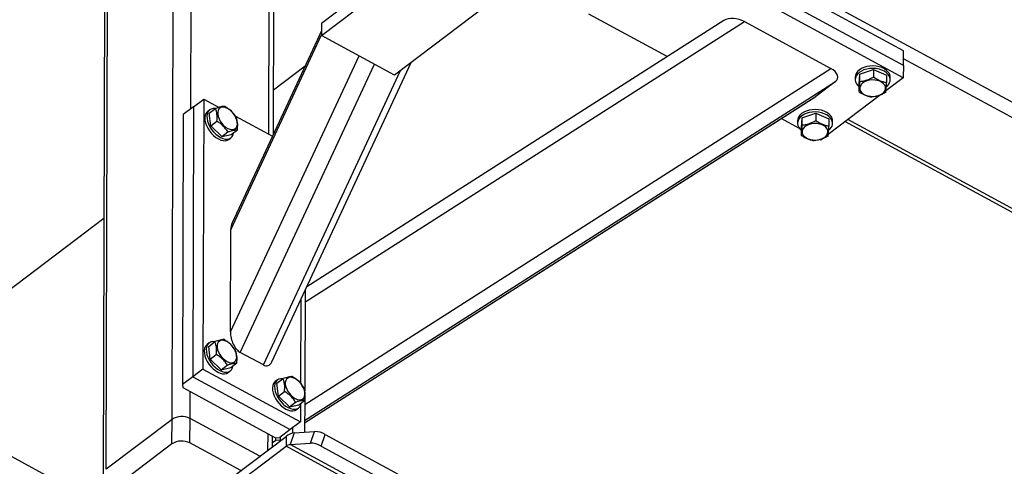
# Model space of a CAD drawing. Header units: millimetres. Extents: x 0 to 841, y 0 to 594.
# Tile 136 of 190: x 629 to 647, y 341 to 349. Entities that reach past the tile are written whole.
import ezdxf

# ---------------------------------------------------------------- set-up
doc = ezdxf.new("R2010")
doc.units = ezdxf.units.MM
doc.layers.add('TRAIT-FORT', color=4, linetype='Continuous', lineweight=25)

msp = doc.modelspace()

# ---------------------------------------------------------------- linework, layer by layer
at = {"layer": 'TRAIT-FORT', "color": 4, "linetype": 'Continuous', "lineweight": 25}
for p, q in [((631.882, 341.88), (631.916, 354.884)), ((632.219, 347.439), (632.238, 354.9)), ((633.616, 346.981), (633.635, 354.144)), ((630.682, 353.898), (630.648, 340.894)), ((630.702, 340.988), (630.736, 353.992)), ((633.698, 346.983), (633.716, 354.032)), ((644.986, 348.478), (640.184, 351.079)), ((644.985, 348.214), (640.183, 350.816)), ((644.984, 347.995), (640.183, 350.596)), ((634.559, 348.752), (636.772, 350.424)), ((638.081, 349.714), (635.868, 348.043)), ((653.523, 343.984), (642.794, 349.797)), ((634.56, 348.972), (635.389, 349.599)), ((640.756, 348.372), (639.347, 349.135)), ((634.264, 343.979), (642.137, 348.999)), ((641.77, 349.019), (634.297, 344.253)), ((634.56, 348.972), (634.559, 348.752)), ((642.137, 348.999), (643.685, 348.16)), ((634.559, 348.832), (632.958, 345.396)), ((632.935, 345.274), (634.559, 348.76)), ((635.868, 348.043), (634.559, 348.752)), ((644.985, 348.214), (644.986, 348.478)), ((632.93, 343.445), (635.233, 348.387)), ((633.67, 342.909), (636.168, 348.269)), ((653.755, 343.583), (644.985, 348.335)), ((633.104, 343.079), (635.508, 348.238)), ((633.518, 342.855), (635.973, 348.122)), ((633.7, 347.777), (634.267, 348.205)), ((634.259, 342.149), (643.685, 348.16)), ((644.201, 348.059), (644.451, 348.14)), ((644.451, 348.14), (644.45, 348.008)), ((644.451, 348.14), (644.686, 348.042)), ((644.985, 348.214), (644.984, 347.995)), ((634.258, 341.861), (643.767, 347.925)), ((643.767, 347.925), (643.417, 347.66)), ((644.121, 348.006), (644.121, 347.962)), ((644.201, 348.059), (644.185, 347.88)), ((644.201, 348.059), (644.2, 347.928)), ((644.984, 347.995), (644.673, 347.76)), ((644.686, 348.042), (644.685, 347.91)), ((644.75, 347.96), (644.75, 348.004)), ((644.185, 347.88), (644.185, 347.748)), ((632.265, 347.474), (632.449, 347.613)), ((632.449, 347.613), (632.436, 342.781)), ((632.449, 347.613), (632.724, 347.464)), ((634.258, 341.82), (643.417, 347.66)), ((634.258, 341.819), (643.407, 347.653)), ((644.576, 347.686), (643.641, 346.98)), ((632.265, 347.474), (632.08, 347.335)), ((632.265, 347.474), (632.252, 342.642)), ((632.557, 347.421), (632.521, 347.393)), ((632.55, 347.361), (632.66, 347.444)), ((632.08, 347.335), (632.068, 342.502)), ((632.576, 347.132), (632.55, 347.361)), ((632.576, 347.132), (632.686, 347.216)), ((633.019, 347.305), (633.68, 346.946)), ((643.124, 347.089), (642.799, 347.265)), ((643.089, 347.226), (643.089, 347.182)), ((643.168, 347.279), (643.153, 347.1)), ((643.168, 347.279), (643.418, 347.36)), ((643.168, 347.279), (643.168, 347.148)), ((643.418, 347.36), (643.418, 347.228)), ((643.418, 347.36), (643.653, 347.262)), ((643.653, 347.262), (643.653, 347.13)), ((643.717, 347.18), (643.717, 347.224)), ((643.944, 347.209), (655.179, 341.122)), ((655.125, 341.214), (643.993, 347.246)), ((632.773, 346.942), (632.576, 347.132)), ((632.773, 346.942), (632.883, 347.025)), ((632.944, 346.979), (633.055, 347.063)), ((643.153, 347.1), (643.153, 346.968)), ((632.773, 346.942), (632.944, 346.979)), ((632.899, 346.891), (632.936, 346.919)), ((643.509, 346.88), (643.494, 346.889)), ((643.544, 346.906), (643.509, 346.88)), ((627.785, 343.308), (630.66, 345.48)), ((632.93, 343.445), (632.935, 345.274)), ((634.188, 344.02), (634.184, 342.529)), ((634.265, 344.184), (634.26, 342.391)), ((632.546, 343.247), (632.51, 343.219)), ((632.539, 343.187), (632.649, 343.271)), ((632.565, 342.959), (632.539, 343.187)), ((632.565, 342.959), (632.675, 343.042)), ((632.762, 342.768), (632.565, 342.959)), ((633.518, 342.855), (633.104, 343.079)), ((632.436, 342.781), (632.252, 342.642)), ((632.436, 342.781), (634.182, 341.835)), ((632.762, 342.768), (632.872, 342.852)), ((632.762, 342.768), (632.933, 342.806)), ((632.933, 342.806), (633.044, 342.889)), ((632.252, 342.642), (632.068, 342.502)), ((632.252, 342.642), (633.998, 341.696)), ((632.888, 342.718), (632.925, 342.746)), ((633.761, 342.525), (633.872, 342.609)), ((632.068, 342.502), (632.074, 342.451)), ((632.074, 342.451), (633.733, 341.552)), ((633.769, 342.585), (633.732, 342.557)), ((633.787, 342.297), (633.761, 342.525)), ((632.204, 341.897), (632.205, 342.38)), ((633.787, 342.297), (633.897, 342.38)), ((633.984, 342.106), (633.787, 342.297)), ((633.984, 342.106), (634.095, 342.189)), ((633.984, 342.106), (634.155, 342.143)), ((634.111, 342.056), (634.148, 342.083)), ((634.155, 342.143), (634.266, 342.227)), ((634.183, 342.128), (634.182, 341.835)), ((634.259, 342.222), (634.258, 341.652)), ((631.882, 341.88), (630.702, 340.988)), ((631.881, 341.441), (631.882, 341.88)), ((632.203, 341.457), (632.204, 341.897)), ((633.455, 341.219), (632.204, 341.897)), ((634.182, 341.835), (633.998, 341.696)), ((634.039, 341.727), (634.039, 341.633)), ((631.027, 340.117), (628.157, 341.672)), ((632.635, 340.6), (633.926, 341.575)), ((633.601, 341.33), (633.602, 341.623)), ((633.683, 341.391), (633.683, 341.579)), ((633.733, 341.552), (633.814, 341.556)), ((633.74, 341.501), (633.74, 341.553)), ((633.998, 341.696), (633.814, 341.556)), ((633.82, 341.562), (633.82, 341.505)), ((633.926, 341.575), (633.925, 341.399)), ((634.073, 341.639), (633.999, 341.431)), ((634.073, 341.639), (634.437, 341.664)), ((634.258, 341.658), (634.262, 341.652)), ((634.363, 341.456), (634.437, 341.664)), ((634.552, 341.402), (634.626, 341.61)), ((634.626, 341.61), (635.936, 340.9)), ((631.881, 341.441), (630.701, 340.549)), ((633.116, 340.963), (632.203, 341.457)), ((632.635, 340.424), (633.925, 341.399)), ((633.74, 341.501), (633.683, 341.458)), ((633.82, 341.505), (633.74, 341.501)), ((633.828, 341.501), (633.82, 341.505)), ((635.453, 340.571), (633.925, 341.399)), ((633.999, 341.431), (634.363, 341.456)), ((635.527, 340.603), (633.999, 341.431)), ((634.552, 341.402), (635.862, 340.693))]:
    msp.add_line(p, q, dxfattribs=at)
at = {"layer": 'TRAIT-FORT', "color": 4, "linetype": 'Continuous', "lineweight": 25, "flags": 128}
for points in [[(644.715, 348.097), (644.685, 348.127), (644.646, 348.154), (644.601, 348.175), (644.551, 348.192), (644.497, 348.202), (644.441, 348.206), (644.385, 348.203), (644.33, 348.194), (644.279, 348.179), (644.233, 348.159), (644.193, 348.133), (644.161, 348.104), (644.138, 348.071), (644.125, 348.036), (644.121, 348.006)], [(644.715, 348.053), (644.685, 348.083), (644.646, 348.11), (644.601, 348.131), (644.551, 348.148), (644.497, 348.158), (644.441, 348.162), (644.385, 348.159), (644.33, 348.15), (644.279, 348.135), (644.233, 348.115), (644.193, 348.089), (644.161, 348.06), (644.138, 348.027), (644.125, 347.992), (644.121, 347.956), (644.128, 347.92), (644.144, 347.886), (644.17, 347.854), (644.185, 347.84)], [(644.561, 347.931), (644.518, 347.945), (644.472, 347.953), (644.423, 347.955), (644.376, 347.95), (644.331, 347.939), (644.29, 347.922), (644.256, 347.9), (644.23, 347.875), (644.212, 347.846), (644.205, 347.815), (644.207, 347.785), (644.22, 347.755), (644.241, 347.727), (644.272, 347.703), (644.309, 347.684), (644.352, 347.67), (644.399, 347.662), (644.447, 347.66), (644.494, 347.664), (644.539, 347.675), (644.58, 347.692), (644.614, 347.714), (644.64, 347.74), (644.658, 347.768), (644.665, 347.799), (644.663, 347.83), (644.651, 347.859), (644.629, 347.887), (644.599, 347.911), (644.561, 347.931)], [(632.521, 347.393), (632.509, 347.382), (632.488, 347.355)], [(632.525, 347.383), (632.512, 347.348), (632.507, 347.308), (632.509, 347.264), (632.519, 347.216), (632.536, 347.167), (632.56, 347.118), (632.59, 347.071), (632.625, 347.027), (632.664, 346.987), (632.706, 346.954), (632.749, 346.927), (632.792, 346.908), (632.833, 346.898), (632.872, 346.896), (632.906, 346.903), (632.936, 346.919), (632.959, 346.943), (632.976, 346.974), (632.985, 347.01)], [(632.701, 347.34), (632.709, 347.3), (632.725, 347.258), (632.747, 347.216), (632.775, 347.177), (632.807, 347.141), (632.842, 347.111), (632.879, 347.088), (632.915, 347.073), (632.95, 347.066), (632.982, 347.068), (633.009, 347.079), (633.03, 347.098), (633.044, 347.124), (633.052, 347.157), (633.051, 347.195), (633.043, 347.235), (633.027, 347.277), (633.005, 347.319), (632.977, 347.358), (632.945, 347.394), (632.91, 347.424), (632.873, 347.447), (632.836, 347.462), (632.802, 347.469), (632.77, 347.466), (632.743, 347.456), (632.722, 347.437), (632.707, 347.41), (632.7, 347.378), (632.701, 347.34)], [(643.682, 347.317), (643.652, 347.347), (643.614, 347.374), (643.569, 347.395), (643.519, 347.412), (643.465, 347.422), (643.409, 347.426), (643.352, 347.423), (643.298, 347.414), (643.247, 347.399), (643.2, 347.379), (643.161, 347.353), (643.129, 347.324), (643.106, 347.291), (643.092, 347.256), (643.089, 347.226)], [(643.682, 347.273), (643.652, 347.303), (643.614, 347.33), (643.569, 347.351), (643.519, 347.368), (643.464, 347.378), (643.408, 347.382), (643.352, 347.379), (643.298, 347.37), (643.246, 347.355), (643.2, 347.335), (643.161, 347.309), (643.129, 347.28), (643.106, 347.247), (643.092, 347.212), (643.089, 347.176), (643.095, 347.14), (643.112, 347.106), (643.138, 347.074), (643.153, 347.06)], [(632.488, 347.355), (632.476, 347.32), (632.47, 347.28), (632.472, 347.236), (632.482, 347.188), (632.5, 347.139), (632.524, 347.09), (632.554, 347.043), (632.589, 346.999), (632.627, 346.959), (632.669, 346.926), (632.712, 346.899), (632.755, 346.88), (632.796, 346.87), (632.835, 346.868), (632.869, 346.875), (632.899, 346.891), (632.899, 346.891)], [(643.529, 347.151), (643.486, 347.165), (643.439, 347.173), (643.391, 347.175), (643.343, 347.17), (643.298, 347.159), (643.258, 347.142), (643.223, 347.12), (643.197, 347.095), (643.18, 347.066), (643.172, 347.035), (643.175, 347.005), (643.187, 346.975), (643.209, 346.947), (643.239, 346.923), (643.277, 346.904), (643.32, 346.89), (643.366, 346.882), (643.414, 346.88), (643.462, 346.884), (643.507, 346.895), (643.547, 346.912), (643.582, 346.934), (643.608, 346.96), (643.625, 346.988), (643.633, 347.019), (643.63, 347.05), (643.618, 347.079), (643.596, 347.107), (643.566, 347.131), (643.529, 347.151)], [(632.478, 343.181), (632.465, 343.147), (632.459, 343.107), (632.461, 343.062), (632.471, 343.015), (632.489, 342.966), (632.513, 342.917), (632.543, 342.869), (632.578, 342.825), (632.617, 342.786), (632.658, 342.752), (632.701, 342.726), (632.744, 342.707), (632.785, 342.696), (632.824, 342.695), (632.858, 342.702), (632.888, 342.717), (632.888, 342.718)], [(632.51, 343.219), (632.498, 343.209), (632.478, 343.181)], [(632.514, 343.209), (632.501, 343.175), (632.496, 343.135), (632.498, 343.09), (632.508, 343.043), (632.525, 342.994), (632.549, 342.945), (632.579, 342.897), (632.614, 342.853), (632.653, 342.814), (632.695, 342.78), (632.738, 342.753), (632.781, 342.735), (632.822, 342.724), (632.861, 342.722), (632.895, 342.73), (632.925, 342.745), (632.948, 342.769), (632.965, 342.8), (632.974, 342.837)], [(632.69, 343.167), (632.698, 343.126), (632.714, 343.084), (632.736, 343.042), (632.764, 343.003), (632.796, 342.968), (632.831, 342.938), (632.868, 342.915), (632.904, 342.9), (632.939, 342.893), (632.971, 342.895), (632.998, 342.906), (633.019, 342.925), (633.033, 342.951), (633.041, 342.984), (633.04, 343.021), (633.032, 343.062), (633.016, 343.104), (632.994, 343.145), (632.966, 343.185), (632.934, 343.22), (632.899, 343.25), (632.862, 343.273), (632.826, 343.288), (632.791, 343.295), (632.759, 343.293), (632.732, 343.282), (632.711, 343.263), (632.697, 343.237), (632.689, 343.204), (632.69, 343.167)], [(633.912, 342.505), (633.921, 342.464), (633.936, 342.422), (633.958, 342.38), (633.986, 342.341), (634.018, 342.306), (634.053, 342.276), (634.09, 342.253), (634.127, 342.237), (634.162, 342.231), (634.193, 342.233), (634.22, 342.243), (634.241, 342.262), (634.256, 342.289), (634.263, 342.321), (634.262, 342.359), (634.254, 342.4), (634.238, 342.442), (634.216, 342.483), (634.188, 342.523), (634.156, 342.558), (634.121, 342.588), (634.084, 342.611), (634.048, 342.626), (634.013, 342.633), (633.981, 342.631), (633.954, 342.62), (633.933, 342.601), (633.919, 342.575), (633.912, 342.542), (633.912, 342.505)], [(633.7, 342.519), (633.687, 342.485), (633.681, 342.445), (633.684, 342.4), (633.694, 342.352), (633.711, 342.303), (633.735, 342.254), (633.765, 342.207), (633.8, 342.163), (633.839, 342.124), (633.88, 342.09), (633.923, 342.063), (633.966, 342.045), (634.007, 342.034), (634.046, 342.032), (634.081, 342.04), (634.11, 342.055), (634.111, 342.056)], [(633.732, 342.557), (633.72, 342.547), (633.7, 342.519)], [(633.737, 342.547), (633.724, 342.513), (633.718, 342.472), (633.721, 342.428), (633.73, 342.38), (633.748, 342.331), (633.772, 342.282), (633.802, 342.235), (633.837, 342.191), (633.876, 342.151), (633.917, 342.118), (633.96, 342.091), (634.003, 342.072), (634.044, 342.062), (634.083, 342.06), (634.118, 342.067), (634.147, 342.083), (634.171, 342.107), (634.187, 342.138), (634.196, 342.174)]]:
    msp.add_lwpolyline(points, dxfattribs=at)
at = {"layer": 'TRAIT-FORT', "color": 4, "linetype": 'Continuous', "lineweight": 25}
for centre, radius, start, end in [((644.604, 348.002), 0.146, 0.8468, 40.5607), ((644.601, 347.959), 0.147, 304.4001, 39.4274), ((632.633, 347.321), 0.124, 78.336, 150.2764), ((643.569, 347.179), 0.147, 304.4001, 39.4274), ((643.572, 347.222), 0.146, 0.8468, 40.5607), ((632.622, 343.148), 0.124, 78.336, 150.2764), ((633.844, 342.485), 0.124, 78.336, 150.2764), ((632.057, 341.612), 0.32, 62.7147, 123.2669), ((634.11, 341.353), 0.288, 97.4002, 129.7696), ((634.42, 341.243), 0.422, 60.6517, 87.5828), ((632.056, 341.173), 0.32, 62.7147, 123.2669), ((634.017, 341.288), 0.144, 97.4002, 129.7696), ((634.345, 341.035), 0.422, 60.6517, 87.5828)]:
    msp.add_arc(centre, radius, start, end, dxfattribs=at)
for centre, major_axis, ratio, start_param, end_param in [((641.99, 348.888), (0.27, -0.066), 0.567683, 1.136934, 2.64362), ((643.538, 348.049), (0.27, -0.066), 0.567683, 5.849323, 7.42012), ((643.187, 347.784), (0.27, -0.066), 0.567683, 5.785213, 5.849323), ((633.109, 345.179), (-0.082, 0.284), 0.544062, 0.558083, 1.079288), ((633.104, 343.35), (-0.082, 0.284), 0.544062, 1.079288, 2.650085), ((633.519, 343.126), (-0.082, 0.284), 0.544062, 2.650085, 3.699676)]:
    msp.add_ellipse(centre, major_axis=major_axis, ratio=ratio, start_param=start_param, end_param=end_param, dxfattribs=at)
for points, knots in [([(644.2, 347.928), (644.199, 347.907), (644.196, 347.866), (644.192, 347.816), (644.189, 347.777), (644.186, 347.758), (644.185, 347.748)], [0, 0, 0, 0, 0.264605, 0.534948, 0.765343, 1, 1, 1, 1]), ([(644.2, 347.928), (644.222, 347.93), (644.266, 347.934), (644.331, 347.952), (644.393, 347.977), (644.431, 347.998), (644.45, 348.008)], [0, 0, 0, 0, 0.264605, 0.534948, 0.765343, 1, 1, 1, 1]), ([(644.45, 348.008), (644.48, 347.989), (644.53, 347.957), (644.601, 347.928), (644.65, 347.916), (644.677, 347.911), (644.685, 347.91)], [0, 0, 0, 0, 0.3855495, 0.6376419, 0.8965462, 1, 1, 1, 1]), ([(644.67, 347.731), (644.671, 347.742), (644.674, 347.763), (644.678, 347.806), (644.682, 347.856), (644.684, 347.892), (644.685, 347.91)], [0, 0, 0, 0, 0.264605, 0.534948, 0.765343, 1, 1, 1, 1]), ([(644.185, 347.748), (644.215, 347.729), (644.264, 347.698), (644.336, 347.669), (644.384, 347.656), (644.412, 347.651), (644.42, 347.65)], [0, 0, 0, 0, 0.385549, 0.637642, 0.896546, 1, 1, 1, 1]), ([(644.67, 347.731), (644.648, 347.719), (644.604, 347.695), (644.539, 347.671), (644.477, 347.656), (644.439, 347.652), (644.42, 347.65)], [0, 0, 0, 0, 0.264605, 0.534948, 0.765343, 1, 1, 1, 1]), ([(632.832, 347.482), (632.821, 347.481), (632.799, 347.481), (632.757, 347.474), (632.71, 347.461), (632.677, 347.45), (632.66, 347.444)], [0, 0, 0, 0, 0.2646049, 0.5349477, 0.7653431, 1, 1, 1, 1]), ([(632.686, 347.216), (632.689, 347.249), (632.692, 347.304), (632.684, 347.373), (632.672, 347.415), (632.663, 347.438), (632.66, 347.444)], [0, 0, 0, 0, 0.385549, 0.637642, 0.896546, 1, 1, 1, 1]), ([(632.832, 347.482), (632.853, 347.468), (632.895, 347.441), (632.95, 347.394), (632.994, 347.343), (633.017, 347.308), (633.029, 347.291)], [0, 0, 0, 0, 0.264605, 0.534948, 0.765343, 1, 1, 1, 1]), ([(632.883, 347.025), (632.87, 347.045), (632.844, 347.084), (632.796, 347.136), (632.742, 347.18), (632.705, 347.204), (632.686, 347.216)], [0, 0, 0, 0, 0.2646049, 0.5349477, 0.7653431, 1, 1, 1, 1]), ([(633.055, 347.063), (633.057, 347.096), (633.061, 347.151), (633.052, 347.22), (633.04, 347.262), (633.031, 347.284), (633.029, 347.291)], [0, 0, 0, 0, 0.385549, 0.637642, 0.896546, 1, 1, 1, 1]), ([(643.168, 347.148), (643.189, 347.15), (643.233, 347.154), (643.298, 347.172), (643.36, 347.197), (643.399, 347.218), (643.418, 347.228)], [0, 0, 0, 0, 0.264605, 0.534948, 0.765343, 1, 1, 1, 1]), ([(643.418, 347.228), (643.448, 347.209), (643.497, 347.177), (643.569, 347.148), (643.617, 347.136), (643.645, 347.131), (643.653, 347.13)], [0, 0, 0, 0, 0.3855495, 0.6376419, 0.8965462, 1, 1, 1, 1]), ([(632.883, 347.025), (632.902, 347.031), (632.94, 347.044), (632.988, 347.056), (633.026, 347.062), (633.045, 347.062), (633.055, 347.063)], [0, 0, 0, 0, 0.264605, 0.534948, 0.765343, 1, 1, 1, 1]), ([(643.168, 347.148), (643.166, 347.127), (643.164, 347.086), (643.16, 347.036), (643.156, 346.997), (643.154, 346.978), (643.153, 346.968)], [0, 0, 0, 0, 0.264605, 0.534948, 0.765343, 1, 1, 1, 1]), ([(643.638, 346.951), (643.639, 346.962), (643.641, 346.983), (643.645, 347.026), (643.649, 347.076), (643.652, 347.112), (643.653, 347.13)], [0, 0, 0, 0, 0.264605, 0.534948, 0.765343, 1, 1, 1, 1]), ([(643.153, 346.968), (643.182, 346.949), (643.232, 346.918), (643.304, 346.889), (643.352, 346.876), (643.38, 346.871), (643.387, 346.87)], [0, 0, 0, 0, 0.385549, 0.637642, 0.896546, 1, 1, 1, 1]), ([(643.638, 346.951), (643.616, 346.939), (643.572, 346.915), (643.507, 346.891), (643.445, 346.876), (643.407, 346.872), (643.387, 346.87)], [0, 0, 0, 0, 0.264605, 0.534948, 0.765343, 1, 1, 1, 1]), ([(632.821, 343.308), (632.81, 343.308), (632.788, 343.308), (632.746, 343.3), (632.699, 343.288), (632.666, 343.276), (632.649, 343.271)], [0, 0, 0, 0, 0.264605, 0.534948, 0.765343, 1, 1, 1, 1]), ([(632.675, 343.042), (632.678, 343.076), (632.681, 343.131), (632.673, 343.2), (632.661, 343.242), (632.652, 343.264), (632.649, 343.271)], [0, 0, 0, 0, 0.385549, 0.637642, 0.896546, 1, 1, 1, 1]), ([(632.821, 343.308), (632.842, 343.295), (632.884, 343.267), (632.939, 343.22), (632.983, 343.169), (633.006, 343.135), (633.018, 343.117)], [0, 0, 0, 0, 0.264605, 0.534948, 0.765343, 1, 1, 1, 1]), ([(632.872, 342.852), (632.859, 342.871), (632.833, 342.911), (632.785, 342.963), (632.731, 343.007), (632.694, 343.031), (632.675, 343.042)], [0, 0, 0, 0, 0.264605, 0.534948, 0.765343, 1, 1, 1, 1]), ([(633.044, 342.889), (633.046, 342.922), (633.05, 342.977), (633.041, 343.046), (633.029, 343.088), (633.02, 343.111), (633.018, 343.117)], [0, 0, 0, 0, 0.385549, 0.637642, 0.896546, 1, 1, 1, 1]), ([(632.872, 342.852), (632.891, 342.858), (632.929, 342.871), (632.977, 342.883), (633.015, 342.889), (633.034, 342.889), (633.044, 342.889)], [0, 0, 0, 0, 0.264605, 0.534948, 0.765343, 1, 1, 1, 1]), ([(634.043, 342.646), (634.032, 342.646), (634.01, 342.645), (633.969, 342.638), (633.922, 342.625), (633.888, 342.614), (633.872, 342.609)], [0, 0, 0, 0, 0.264605, 0.534948, 0.765343, 1, 1, 1, 1]), ([(633.897, 342.38), (633.9, 342.414), (633.904, 342.469), (633.895, 342.538), (633.883, 342.58), (633.874, 342.602), (633.872, 342.609)], [0, 0, 0, 0, 0.385549, 0.637642, 0.896546, 1, 1, 1, 1]), ([(634.043, 342.646), (634.064, 342.633), (634.107, 342.605), (634.161, 342.558), (634.206, 342.507), (634.228, 342.473), (634.24, 342.455)], [0, 0, 0, 0, 0.264605, 0.534948, 0.765343, 1, 1, 1, 1]), ([(634.266, 342.227), (634.268, 342.26), (634.272, 342.315), (634.263, 342.384), (634.251, 342.426), (634.242, 342.449), (634.24, 342.455)], [0, 0, 0, 0, 0.385549, 0.637642, 0.896546, 1, 1, 1, 1]), ([(634.095, 342.189), (634.082, 342.209), (634.055, 342.249), (634.007, 342.301), (633.953, 342.345), (633.916, 342.368), (633.897, 342.38)], [0, 0, 0, 0, 0.264605, 0.534948, 0.765343, 1, 1, 1, 1]), ([(634.095, 342.189), (634.114, 342.196), (634.152, 342.209), (634.199, 342.221), (634.237, 342.227), (634.256, 342.227), (634.266, 342.227)], [0, 0, 0, 0, 0.264605, 0.534948, 0.765343, 1, 1, 1, 1])]:
    msp.add_open_spline(points, degree=3, knots=knots, dxfattribs=at)

doc.saveas('drawing.dxf')
